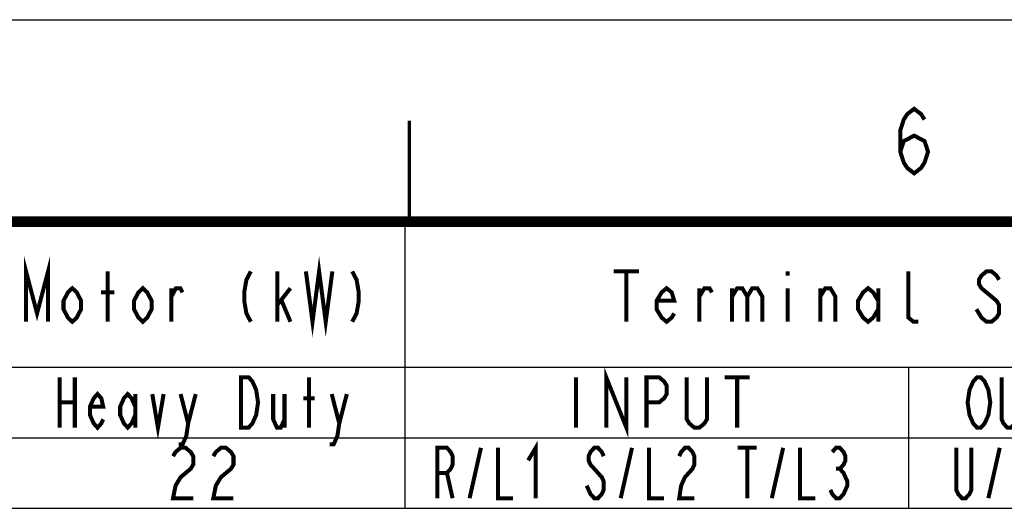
# Model space of a CAD drawing. Extents: x 0 to 420, y 0 to 297.
# Tile 84 of 86: x 241 to 290, y 273 to 297. Entities that reach past the tile are written whole.
import ezdxf

# ---------------------------------------------------------------- set-up
doc = ezdxf.new("R2010")
doc.units = 0
doc.header["$LTSCALE"] = 23.1
doc.layers.get('0').update_dxf_attribs({"linetype": 'CONTINUOUS'})
doc.layers.add('ALL_NOTE', color=7, linetype='CONTINUOUS')

msp = doc.modelspace()

# ---------------------------------------------------------------- linework, layer by layer
at = {"color": 7, "linetype": 'CONTINUOUS'}
msp.add_line((0, 297), (420, 297), dxfattribs=at)
at = {"color": 2, "linetype": 'CONTINUOUS'}
for p, q in [((167.772, 286.767), (409.772, 286.767)), ((259.772, 286.767), (259.772, 272.767)), ((219.772, 279.767), (309.772, 279.767)), ((284.772, 279.767), (284.772, 272.767)), ((167.772, 276.267), (409.772, 276.267)), ((167.772, 272.767), (409.772, 272.767))]:
    msp.add_line(p, q, dxfattribs=at)
at = {"color": 2, "linetype": 'CONTINUOUS', "const_width": 0.2}
msp.add_lwpolyline([(284.369, 290.448), (284.541, 290.981), (285.057, 291.248), (285.573, 290.981), (285.745, 290.448), (285.573, 289.915), (285.401, 289.648), (285.057, 289.381), (284.713, 289.648), (284.541, 289.915), (284.369, 290.448), (284.369, 291.515), (284.541, 292.048), (284.713, 292.315), (285.057, 292.581), (285.401, 292.315), (285.573, 292.048)], dxfattribs=at)
at = {"color": 7, "linetype": 'CONTINUOUS'}
for points, const_width in [([(260, 287), (260, 292)], 0.18), ([(25, 287), (410, 287)], 0.5)]:
    msp.add_lwpolyline(points, dxfattribs=dict(at, const_width=const_width))
at = {"layer": 'ALL_NOTE', "color": 2, "linetype": 'CONTINUOUS', "const_width": 0.2}
for points in [[(240.975, 282.017), (240.975, 284.517), (241.522, 282.433), (242.069, 284.517), (242.069, 282.017)], [(254.866, 284.517), (255.194, 282.017), (255.522, 284.517), (255.85, 282.017), (256.179, 284.517)], [(245.022, 282.017), (245.022, 284.517)], [(252.132, 284.517), (251.913, 284.1), (251.804, 283.475), (251.804, 283.058), (251.913, 282.433), (252.132, 282.017)], [(253.444, 282.017), (253.444, 284.517)], [(257.163, 284.517), (257.382, 284.1), (257.491, 283.475), (257.491, 283.058), (257.382, 282.433), (257.163, 282.017)], [(270.147, 284.517), (271.397, 284.517)], [(270.772, 284.517), (270.772, 282.017)], [(278.772, 284.517), (278.772, 284.308)], [(285.272, 282.017), (285.022, 282.017), (284.772, 282.225), (284.772, 284.517)], [(289.272, 284.1), (289.147, 284.308), (288.897, 284.517), (288.647, 284.517), (288.397, 284.308), (288.272, 284.1), (288.272, 283.892), (288.397, 283.683), (288.647, 283.475), (288.897, 283.267), (289.147, 283.058), (289.272, 282.85), (289.272, 282.433), (289.147, 282.225), (288.897, 282.017), (288.647, 282.017), (288.397, 282.225), (288.272, 282.433), (288.147, 282.642)], [(243.71, 282.642), (243.491, 282.225), (243.272, 282.017), (243.054, 282.225), (242.835, 282.642), (242.835, 283.058), (243.054, 283.475), (243.272, 283.683), (243.491, 283.475), (243.71, 283.058), (243.71, 282.642)], [(244.694, 283.475), (245.35, 283.475)], [(247.21, 282.642), (246.991, 282.225), (246.772, 282.017), (246.554, 282.225), (246.335, 282.642), (246.335, 283.058), (246.554, 283.475), (246.772, 283.683), (246.991, 283.475), (247.21, 283.058), (247.21, 282.642)], [(248.194, 282.017), (248.194, 283.683)], [(248.194, 283.267), (248.413, 283.683), (248.632, 283.683), (248.741, 283.475)], [(253.444, 282.85), (254.1, 283.683)], [(273.147, 282.433), (273.022, 282.225), (272.772, 282.017), (272.522, 282.225), (272.272, 282.642), (272.272, 283.058), (272.522, 283.475), (272.772, 283.683), (273.022, 283.475), (273.147, 283.058), (272.272, 283.058)], [(274.397, 282.017), (274.397, 283.683)], [(274.397, 283.267), (274.647, 283.683), (274.897, 283.683), (275.022, 283.475)], [(276.022, 283.683), (276.022, 282.017)], [(276.022, 283.267), (276.272, 283.683), (276.522, 283.683), (276.772, 283.267), (276.772, 282.017)], [(276.772, 283.267), (277.022, 283.683), (277.272, 283.683), (277.522, 283.267), (277.522, 282.017)], [(278.772, 283.683), (278.772, 282.017)], [(280.397, 282.017), (280.397, 283.683)], [(280.397, 283.267), (280.647, 283.683), (280.897, 283.683), (281.147, 283.267), (281.147, 282.017)], [(283.272, 282.642), (283.022, 282.225), (282.772, 282.017), (282.522, 282.225), (282.272, 282.642), (282.272, 283.058), (282.522, 283.475), (282.772, 283.683), (283.022, 283.475), (283.272, 283.058)], [(283.272, 283.683), (283.272, 282.017)], [(253.663, 283.058), (254.1, 282.017)], [(269.772, 276.767), (269.772, 279.267), (270.772, 276.767), (270.772, 279.267)], [(242.647, 279.267), (242.647, 276.767)], [(243.397, 279.267), (243.397, 276.767)], [(251.647, 279.267), (252.022, 279.267), (252.21, 279.058), (252.304, 278.85), (252.397, 278.642), (252.491, 278.017), (252.397, 277.392), (252.304, 277.183), (252.21, 276.975), (252.022, 276.767), (251.647, 276.767), (251.647, 279.267)], [(255.022, 276.767), (255.022, 279.267)], [(268.272, 279.267), (268.272, 276.767)], [(271.772, 276.767), (271.772, 279.267), (272.397, 279.267), (272.647, 279.058), (272.772, 278.85), (272.772, 278.433), (272.647, 278.225), (272.397, 278.017), (271.772, 278.017)], [(274.772, 279.267), (274.772, 277.183), (274.647, 276.975), (274.397, 276.767), (274.147, 276.767), (273.897, 276.975), (273.772, 277.183), (273.772, 279.267)], [(275.647, 279.267), (276.897, 279.267)], [(276.272, 279.267), (276.272, 276.767)], [(288.647, 277.183), (288.554, 276.975), (288.366, 276.767), (288.179, 276.767), (287.991, 276.975), (287.897, 277.183), (287.804, 277.392), (287.71, 278.017), (287.804, 278.642), (287.897, 278.85), (287.991, 279.058), (288.179, 279.267), (288.366, 279.267), (288.554, 279.058), (288.647, 278.85), (288.741, 278.642), (288.835, 278.017), (288.741, 277.392), (288.647, 277.183)], [(290.147, 279.267), (290.147, 277.183), (290.054, 276.975), (289.866, 276.767), (289.679, 276.767), (289.491, 276.975), (289.397, 277.183), (289.397, 279.267)], [(244.804, 277.183), (244.71, 276.975), (244.522, 276.767), (244.335, 276.975), (244.147, 277.392), (244.147, 277.808), (244.335, 278.225), (244.522, 278.433), (244.71, 278.225), (244.804, 277.808), (244.147, 277.808)], [(246.397, 277.392), (246.21, 276.975), (246.022, 276.767), (245.835, 276.975), (245.647, 277.392), (245.647, 277.808), (245.835, 278.225), (246.022, 278.433), (246.21, 278.225), (246.397, 277.808)], [(242.647, 278.017), (243.397, 278.017)], [(246.397, 278.433), (246.397, 276.767)], [(247.241, 278.433), (247.522, 276.767), (247.804, 278.433)], [(248.647, 278.433), (249.022, 276.975), (248.929, 276.35), (248.741, 275.933), (248.554, 275.933)], [(249.022, 276.975), (249.397, 278.433)], [(253.241, 278.433), (253.241, 277.183), (253.429, 276.767), (253.616, 276.767), (253.804, 277.183)], [(253.804, 278.433), (253.804, 276.767)], [(254.741, 278.225), (255.304, 278.225)], [(256.147, 278.433), (256.522, 276.975), (256.429, 276.35), (256.241, 275.933), (256.054, 275.933)], [(256.522, 276.975), (256.897, 278.433)], [(265.897, 275.142), (266.272, 275.767), (266.272, 273.267)], [(248.272, 275.35), (248.397, 275.558), (248.647, 275.767), (248.897, 275.767), (249.147, 275.558), (249.272, 275.35), (249.272, 274.933), (249.147, 274.725), (248.897, 274.517), (248.647, 274.308), (248.397, 273.892), (248.272, 273.267), (249.272, 273.267)], [(250.272, 275.35), (250.397, 275.558), (250.647, 275.767), (250.897, 275.767), (251.147, 275.558), (251.272, 275.35), (251.272, 274.933), (251.147, 274.725), (250.897, 274.517), (250.647, 274.308), (250.397, 273.892), (250.272, 273.267), (251.272, 273.267)], [(261.397, 273.267), (261.397, 275.767), (261.866, 275.767), (262.054, 275.558), (262.147, 275.35), (262.147, 274.933), (262.054, 274.725), (261.866, 274.517), (261.397, 274.517)], [(262.991, 273.267), (263.554, 275.767)], [(264.397, 275.767), (264.397, 273.267), (265.147, 273.267)], [(269.647, 275.35), (269.554, 275.558), (269.366, 275.767), (269.179, 275.767), (268.991, 275.558), (268.897, 275.35), (268.897, 275.142), (268.991, 274.933), (269.179, 274.725), (269.366, 274.517), (269.554, 274.308), (269.647, 274.1), (269.647, 273.683), (269.554, 273.475), (269.366, 273.267), (269.179, 273.267), (268.991, 273.475), (268.897, 273.683), (268.804, 273.892)], [(270.491, 273.267), (271.054, 275.767)], [(271.897, 275.767), (271.897, 273.267), (272.647, 273.267)], [(273.397, 275.35), (273.491, 275.558), (273.679, 275.767), (273.866, 275.767), (274.054, 275.558), (274.147, 275.35), (274.147, 274.933), (274.054, 274.725), (273.866, 274.517), (273.679, 274.308), (273.491, 273.892), (273.397, 273.267), (274.147, 273.267)], [(276.304, 275.767), (277.241, 275.767)], [(276.772, 275.767), (276.772, 273.267)], [(277.991, 273.267), (278.554, 275.767)], [(279.397, 275.767), (279.397, 273.267), (280.147, 273.267)], [(280.991, 275.558), (281.179, 275.767), (281.366, 275.767), (281.554, 275.558), (281.647, 275.35), (281.647, 275.142), (281.554, 274.933), (281.366, 274.725), (281.554, 274.517), (281.647, 274.308), (281.741, 274.1), (281.741, 273.892), (281.647, 273.683), (281.554, 273.475), (281.366, 273.267), (281.179, 273.267), (280.991, 273.475), (280.897, 273.683)], [(287.897, 275.767), (287.897, 273.683), (287.804, 273.475), (287.616, 273.267), (287.429, 273.267), (287.241, 273.475), (287.147, 273.683), (287.147, 275.767)], [(288.741, 273.267), (289.304, 275.767)], [(281.179, 274.725), (281.366, 274.725)], [(261.866, 274.517), (262.147, 273.267)]]:
    msp.add_lwpolyline(points, dxfattribs=at)

doc.saveas('drawing.dxf')
